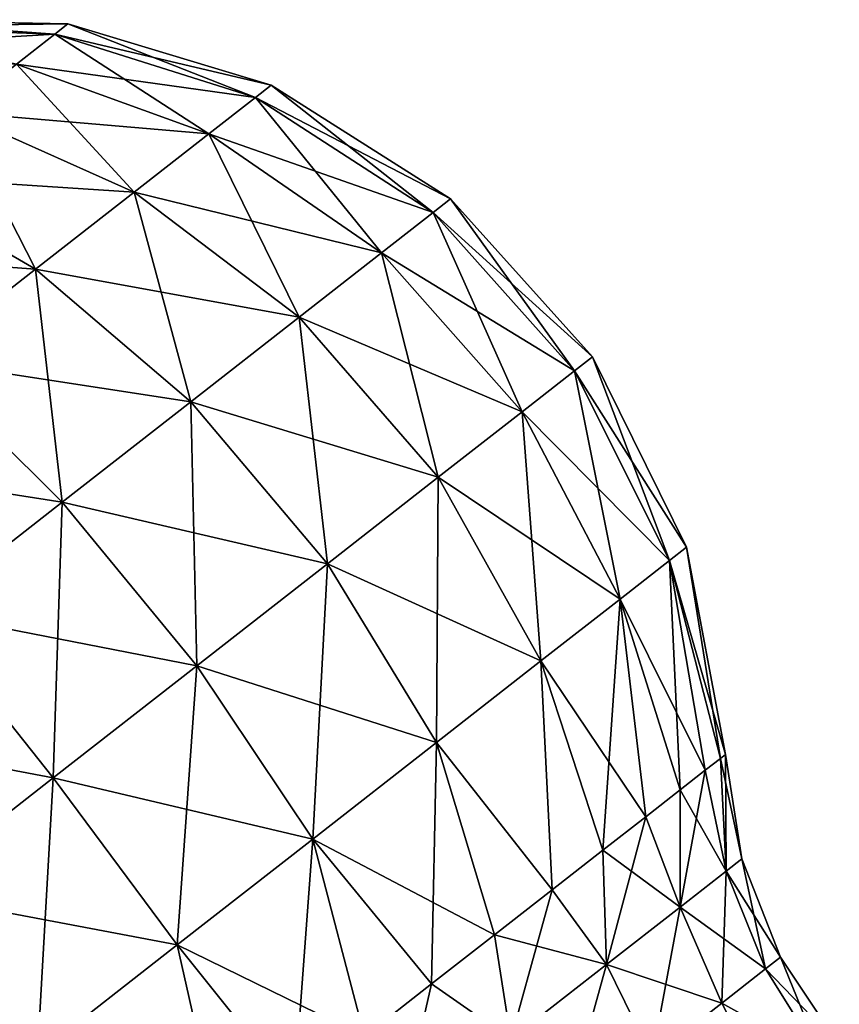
# Model space of a CAD drawing. Header units: millimetres. Extents: x -84 to 84, y -375 to 242.
# Tile 125 of 166: x 44.59 to 51.29, y 73.31 to 81.37. Entities that reach past the tile are written whole.
import ezdxf

# ---------------------------------------------------------------- set-up
doc = ezdxf.new("R2010")
doc.units = ezdxf.units.MM
doc.header["$LTSCALE"] = 81.481481
for name, color, linetype in [('113', 7, 'CONTINUOUS'), ('114', 7, 'CONTINUOUS'), ('119', 7, 'CONTINUOUS'), ('120', 7, 'CONTINUOUS')]:
    doc.layers.add(name, color=color, linetype=linetype)

msp = doc.modelspace()

# ---------------------------------------------------------------- linework, layer by layer
at = {"layer": '113', "color": 7, "linetype": 'CONTINUOUS', "true_color": 0xa2afbf}
for points in [[(43.1682, 81.3132, 10.218), (42.9449, 81.1389, 10.9649), (44.8745, 81.2553, 10.5406), (43.1682, 81.3132, 10.218)], [(43.244, 81.3725, 9.425), (43.1682, 81.3132, 10.218), (44.9812, 81.3387, 9.425), (43.244, 81.3725, 9.425)], [(44.9812, 81.3387, 9.425), (43.1682, 81.3132, 10.218), (44.8745, 81.2553, 10.5406), (44.9812, 81.3387, 9.425)], [(44.9812, 81.3387, 9.425), (44.8745, 81.2553, 10.5406), (46.6449, 80.8374, 9.425), (44.9812, 81.3387, 9.425)], [(44.8745, 81.2553, 10.5406), (42.9449, 81.1389, 10.9649), (44.5605, 81.0099, 11.5914), (44.8745, 81.2553, 10.5406)], [(44.8745, 81.2553, 10.5406), (44.5605, 81.0099, 11.5914), (46.5152, 80.736, 10.7805), (44.8745, 81.2553, 10.5406)], [(46.6449, 80.8374, 9.425), (44.8745, 81.2553, 10.5406), (46.5152, 80.736, 10.7805), (46.6449, 80.8374, 9.425)], [(44.5605, 81.0099, 11.5914), (44.0574, 80.6169, 12.5163), (46.1337, 80.4379, 12.0572), (44.5605, 81.0099, 11.5914)], [(46.5152, 80.736, 10.7805), (44.5605, 81.0099, 11.5914), (46.1337, 80.4379, 12.0572), (46.5152, 80.736, 10.7805)], [(46.6449, 80.8374, 9.425), (46.5152, 80.736, 10.7805), (48.1116, 79.9058, 9.425), (46.6449, 80.8374, 9.425)], [(46.5152, 80.736, 10.7805), (46.1337, 80.4379, 12.0572), (47.9686, 79.794, 10.9198), (46.5152, 80.736, 10.7805)], [(48.1116, 79.9058, 9.425), (46.5152, 80.736, 10.7805), (47.9686, 79.794, 10.9198), (48.1116, 79.9058, 9.425)], [(44.0574, 80.6169, 12.5163), (43.3946, 80.099, 13.2615), (45.5224, 79.9604, 13.1809), (44.0574, 80.6169, 12.5163)], [(46.1337, 80.4379, 12.0572), (44.0574, 80.6169, 12.5163), (45.5224, 79.9604, 13.1809), (46.1337, 80.4379, 12.0572)], [(46.1337, 80.4379, 12.0572), (45.5224, 79.9604, 13.1809), (47.5478, 79.4653, 12.3278), (46.1337, 80.4379, 12.0572)], [(47.9686, 79.794, 10.9198), (46.1337, 80.4379, 12.0572), (47.5478, 79.4653, 12.3278), (47.9686, 79.794, 10.9198)], [(43.3946, 80.099, 13.2615), (42.6104, 79.4864, 13.7837), (44.717, 79.3312, 14.0864), (43.3946, 80.099, 13.2615)], [(45.5224, 79.9604, 13.1809), (43.3946, 80.099, 13.2615), (44.717, 79.3312, 14.0864), (45.5224, 79.9604, 13.1809)], [(45.5224, 79.9604, 13.1809), (44.717, 79.3312, 14.0864), (46.8738, 78.9387, 13.567), (45.5224, 79.9604, 13.1809)], [(47.5478, 79.4653, 12.3278), (45.5224, 79.9604, 13.1809), (46.8738, 78.9387, 13.567), (47.5478, 79.4653, 12.3278)], [(48.1116, 79.9058, 9.425), (47.9686, 79.794, 10.9198), (49.2726, 78.613, 9.425), (48.1116, 79.9058, 9.425)], [(47.9686, 79.794, 10.9198), (47.5478, 79.4653, 12.3278), (49.1268, 78.4992, 10.9483), (47.9686, 79.794, 10.9198)], [(49.2726, 78.613, 9.425), (47.9686, 79.794, 10.9198), (49.1268, 78.4992, 10.9483), (49.2726, 78.613, 9.425)], [(44.717, 79.3312, 14.0864), (42.6104, 79.4864, 13.7837), (43.7643, 78.5868, 14.721), (44.717, 79.3312, 14.0864)], [(47.5478, 79.4653, 12.3278), (46.8738, 78.9387, 13.567), (48.698, 78.1642, 12.3831), (47.5478, 79.4653, 12.3278)], [(49.1268, 78.4992, 10.9483), (47.5478, 79.4653, 12.3278), (48.698, 78.1642, 12.3831), (49.1268, 78.4992, 10.9483)], [(44.717, 79.3312, 14.0864), (43.7643, 78.5868, 14.721), (45.9856, 78.2448, 14.5656), (44.717, 79.3312, 14.0864)], [(46.8738, 78.9387, 13.567), (44.717, 79.3312, 14.0864), (45.9856, 78.2448, 14.5656), (46.8738, 78.9387, 13.567)], [(46.8738, 78.9387, 13.567), (45.9856, 78.2448, 14.5656), (48.0112, 77.6275, 13.6459), (46.8738, 78.9387, 13.567)], [(48.698, 78.1642, 12.3831), (46.8738, 78.9387, 13.567), (48.0112, 77.6275, 13.6459), (48.698, 78.1642, 12.3831)], [(43.7643, 78.5868, 14.721), (42.7196, 77.7706, 15.0477), (44.9349, 77.4239, 15.2654), (43.7643, 78.5868, 14.721)], [(45.9856, 78.2448, 14.5656), (43.7643, 78.5868, 14.721), (44.9349, 77.4239, 15.2654), (45.9856, 78.2448, 14.5656)], [(49.2726, 78.613, 9.425), (49.1268, 78.4992, 10.9483), (50.0417, 77.055, 9.425), (49.2726, 78.613, 9.425)], [(49.1268, 78.4992, 10.9483), (48.698, 78.1642, 12.3831), (49.904, 76.9474, 10.8638), (49.1268, 78.4992, 10.9483)], [(50.0417, 77.055, 9.425), (49.1268, 78.4992, 10.9483), (49.904, 76.9474, 10.8638), (50.0417, 77.055, 9.425)], [(45.9856, 78.2448, 14.5656), (44.9349, 77.4239, 15.2654), (47.1061, 76.9204, 14.6635), (45.9856, 78.2448, 14.5656)], [(48.0112, 77.6275, 13.6459), (45.9856, 78.2448, 14.5656), (47.1061, 76.9204, 14.6635), (48.0112, 77.6275, 13.6459)], [(48.698, 78.1642, 12.3831), (48.0112, 77.6275, 13.6459), (49.499, 76.631, 12.2189), (48.698, 78.1642, 12.3831)], [(49.904, 76.9474, 10.8638), (48.698, 78.1642, 12.3831), (49.499, 76.631, 12.2189), (49.904, 76.9474, 10.8638)], [(44.9349, 77.4239, 15.2654), (42.7196, 77.7706, 15.0477), (43.7828, 76.5237, 15.6257), (44.9349, 77.4239, 15.2654)], [(48.0112, 77.6275, 13.6459), (47.1061, 76.9204, 14.6635), (48.8503, 76.1241, 13.4117), (48.0112, 77.6275, 13.6459)], [(49.499, 76.631, 12.2189), (48.0112, 77.6275, 13.6459), (48.8503, 76.1241, 13.4117), (49.499, 76.631, 12.2189)], [(44.9349, 77.4239, 15.2654), (43.7828, 76.5237, 15.6257), (46.0354, 76.0838, 15.3766), (44.9349, 77.4239, 15.2654)], [(47.1061, 76.9204, 14.6635), (44.9349, 77.4239, 15.2654), (46.0354, 76.0838, 15.3766), (47.1061, 76.9204, 14.6635)], [(50.0417, 77.055, 9.425), (49.904, 76.9474, 10.8638), (50.3613, 75.3594, 9.425), (50.0417, 77.055, 9.425)], [(47.1061, 76.9204, 14.6635), (46.0354, 76.0838, 15.3766), (47.9954, 75.4562, 14.3728), (47.1061, 76.9204, 14.6635)], [(48.8503, 76.1241, 13.4117), (47.1061, 76.9204, 14.6635), (47.9954, 75.4562, 14.3728), (48.8503, 76.1241, 13.4117)], [(49.904, 76.9474, 10.8638), (49.499, 76.631, 12.2189), (50.1947, 75.2292, 10.8956), (49.904, 76.9474, 10.8638)], [(50.3613, 75.3594, 9.425), (49.904, 76.9474, 10.8638), (50.3195, 75.3267, 10.1679), (50.3613, 75.3594, 9.425)], [(50.3195, 75.3267, 10.1679), (49.904, 76.9474, 10.8638), (50.1947, 75.2292, 10.8956), (50.3195, 75.3267, 10.1679)], [(49.499, 76.631, 12.2189), (48.8503, 76.1241, 13.4117), (49.7083, 74.8492, 12.2471), (49.499, 76.631, 12.2189)], [(50.1947, 75.2292, 10.8956), (49.499, 76.631, 12.2189), (49.9896, 75.0689, 11.5935), (50.1947, 75.2292, 10.8956)], [(49.9896, 75.0689, 11.5935), (49.499, 76.631, 12.2189), (49.7083, 74.8492, 12.2471), (49.9896, 75.0689, 11.5935)], [(43.7828, 76.5237, 15.6257), (42.5962, 75.5967, 15.6257), (44.8613, 75.1666, 15.7438), (43.7828, 76.5237, 15.6257)], [(46.0354, 76.0838, 15.3766), (43.7828, 76.5237, 15.6257), (44.8613, 75.1666, 15.7438), (46.0354, 76.0838, 15.3766)], [(46.0354, 76.0838, 15.3766), (44.8613, 75.1666, 15.7438), (46.9841, 74.6661, 15.0464), (46.0354, 76.0838, 15.3766)], [(47.9954, 75.4562, 14.3728), (46.0354, 76.0838, 15.3766), (46.9841, 74.6661, 15.0464), (47.9954, 75.4562, 14.3728)], [(48.8503, 76.1241, 13.4117), (47.9954, 75.4562, 14.3728), (48.9416, 74.2502, 13.37), (48.8503, 76.1241, 13.4117)], [(49.7083, 74.8492, 12.2471), (48.8503, 76.1241, 13.4117), (49.3566, 74.5744, 12.8434), (49.7083, 74.8492, 12.2471)], [(49.3566, 74.5744, 12.8434), (48.8503, 76.1241, 13.4117), (48.9416, 74.2502, 13.37), (49.3566, 74.5744, 12.8434)], [(44.8613, 75.1666, 15.7438), (42.5962, 75.5967, 15.6257), (43.6521, 74.2219, 15.7438), (44.8613, 75.1666, 15.7438)], [(47.9954, 75.4562, 14.3728), (46.9841, 74.6661, 15.0464), (48.4718, 73.8831, 13.8163), (47.9954, 75.4562, 14.3728)], [(48.9416, 74.2502, 13.37), (47.9954, 75.4562, 14.3728), (48.4718, 73.8831, 13.8163), (48.9416, 74.2502, 13.37)], [(44.8613, 75.1666, 15.7438), (43.6521, 74.2219, 15.7438), (45.8752, 73.7997, 15.3932), (44.8613, 75.1666, 15.7438)], [(46.9841, 74.6661, 15.0464), (44.8613, 75.1666, 15.7438), (45.8752, 73.7997, 15.3932), (46.9841, 74.6661, 15.0464)], [(46.9841, 74.6661, 15.0464), (45.8752, 73.7997, 15.3932), (47.4068, 73.051, 14.4336), (46.9841, 74.6661, 15.0464)], [(48.4718, 73.8831, 13.8163), (46.9841, 74.6661, 15.0464), (47.9567, 73.4807, 14.1733), (48.4718, 73.8831, 13.8163)], [(47.9567, 73.4807, 14.1733), (46.9841, 74.6661, 15.0464), (47.4068, 73.051, 14.4336), (47.9567, 73.4807, 14.1733)], [(43.6521, 74.2219, 15.7438), (42.4781, 73.3046, 15.3766), (44.7331, 72.9074, 15.3932), (43.6521, 74.2219, 15.7438)], [(45.8752, 73.7997, 15.3932), (43.6521, 74.2219, 15.7438), (44.7331, 72.9074, 15.3932), (45.8752, 73.7997, 15.3932)], [(45.8752, 73.7997, 15.3932), (44.7331, 72.9074, 15.3932), (46.2479, 72.1456, 14.645), (45.8752, 73.7997, 15.3932)], [(47.4068, 73.051, 14.4336), (45.8752, 73.7997, 15.3932), (46.8333, 72.603, 14.5919), (47.4068, 73.051, 14.4336)], [(46.8333, 72.603, 14.5919), (45.8752, 73.7997, 15.3932), (46.2479, 72.1456, 14.645), (46.8333, 72.603, 14.5919)]]:
    msp.add_3dface(points, dxfattribs=at)
at = {"layer": '114', "color": 7, "linetype": 'CONTINUOUS', "true_color": 0xa2afbf}
for points in [[(50.3613, 75.3594, 9.425), (50.3195, 75.3267, 10.1679), (50.4956, 74.5057, 9.425), (50.3613, 75.3594, 9.425)], [(50.3195, 75.3267, 10.1679), (50.1947, 75.2292, 10.8956), (50.3667, 74.405, 10.6674), (50.3195, 75.3267, 10.1679)], [(50.4956, 74.5057, 9.425), (50.3195, 75.3267, 10.1679), (50.3667, 74.405, 10.6674), (50.4956, 74.5057, 9.425)], [(50.1947, 75.2292, 10.8956), (49.9896, 75.0689, 11.5935), (50.3667, 74.405, 10.6674), (50.1947, 75.2292, 10.8956)], [(49.9896, 75.0689, 11.5935), (49.7083, 74.8492, 12.2471), (49.9889, 74.1098, 11.8251), (49.9896, 75.0689, 11.5935)], [(50.3667, 74.405, 10.6674), (49.9896, 75.0689, 11.5935), (49.9889, 74.1098, 11.8251), (50.3667, 74.405, 10.6674)], [(49.7083, 74.8492, 12.2471), (49.3566, 74.5744, 12.8434), (49.9889, 74.1098, 11.8251), (49.7083, 74.8492, 12.2471)], [(49.3566, 74.5744, 12.8434), (48.9416, 74.2502, 13.37), (49.3877, 73.6401, 12.8193), (49.3566, 74.5744, 12.8434)], [(49.9889, 74.1098, 11.8251), (49.3566, 74.5744, 12.8434), (49.3877, 73.6401, 12.8193), (49.9889, 74.1098, 11.8251)], [(50.4956, 74.5057, 9.425), (50.3667, 74.405, 10.6674), (50.811, 73.6993, 9.425), (50.4956, 74.5057, 9.425)], [(50.3667, 74.405, 10.6674), (49.9889, 74.1098, 11.8251), (50.6887, 73.6038, 10.6032), (50.3667, 74.405, 10.6674)], [(50.811, 73.6993, 9.425), (50.3667, 74.405, 10.6674), (50.6887, 73.6038, 10.6032), (50.811, 73.6993, 9.425)], [(48.9416, 74.2502, 13.37), (48.4718, 73.8831, 13.8163), (49.3877, 73.6401, 12.8193), (48.9416, 74.2502, 13.37)], [(49.9889, 74.1098, 11.8251), (49.3877, 73.6401, 12.8193), (50.3304, 73.3238, 11.7011), (49.9889, 74.1098, 11.8251)], [(50.6887, 73.6038, 10.6032), (49.9889, 74.1098, 11.8251), (50.3304, 73.3238, 11.7011), (50.6887, 73.6038, 10.6032)], [(48.4718, 73.8831, 13.8163), (47.9567, 73.4807, 14.1733), (48.6043, 73.028, 13.5822), (48.4718, 73.8831, 13.8163)], [(49.3877, 73.6401, 12.8193), (48.4718, 73.8831, 13.8163), (48.6043, 73.028, 13.5822), (49.3877, 73.6401, 12.8193)], [(50.811, 73.6993, 9.425), (50.6887, 73.6038, 10.6032), (51.2919, 72.9803, 9.425), (50.811, 73.6993, 9.425)], [(49.3877, 73.6401, 12.8193), (48.6043, 73.028, 13.5822), (49.7603, 72.8784, 12.6439), (49.3877, 73.6401, 12.8193)], [(50.3304, 73.3238, 11.7011), (49.3877, 73.6401, 12.8193), (49.7603, 72.8784, 12.6439), (50.3304, 73.3238, 11.7011)], [(50.6887, 73.6038, 10.6032), (50.3304, 73.3238, 11.7011), (51.1487, 72.8684, 10.6892), (50.6887, 73.6038, 10.6032)], [(51.2919, 72.9803, 9.425), (50.6887, 73.6038, 10.6032), (51.1487, 72.8684, 10.6892), (51.2919, 72.9803, 9.425)], [(47.9567, 73.4807, 14.1733), (47.4068, 73.051, 14.4336), (48.6043, 73.028, 13.5822), (47.9567, 73.4807, 14.1733)], [(50.3304, 73.3238, 11.7011), (49.7603, 72.8784, 12.6439), (50.7306, 72.5418, 11.8512), (50.3304, 73.3238, 11.7011)], [(51.1487, 72.8684, 10.6892), (50.3304, 73.3238, 11.7011), (50.7306, 72.5418, 11.8512), (51.1487, 72.8684, 10.6892)]]:
    msp.add_3dface(points, dxfattribs=at)
at = {"layer": '119', "color": 7, "linetype": 'CONTINUOUS', "true_color": 0xa2afbf}
for points in [[(43.1682, 81.3132, 8.632), (43.244, 81.3725, 9.425), (44.8745, 81.2553, 8.3094), (43.1682, 81.3132, 8.632)], [(44.5605, 81.0099, 7.2586), (43.1682, 81.3132, 8.632), (44.8745, 81.2553, 8.3094), (44.5605, 81.0099, 7.2586)], [(43.244, 81.3725, 9.425), (44.9812, 81.3387, 9.425), (44.8745, 81.2553, 8.3094), (43.244, 81.3725, 9.425)], [(44.8745, 81.2553, 8.3094), (44.9812, 81.3387, 9.425), (46.5152, 80.736, 8.0695), (44.8745, 81.2553, 8.3094)], [(44.9812, 81.3387, 9.425), (46.6449, 80.8374, 9.425), (46.5152, 80.736, 8.0695), (44.9812, 81.3387, 9.425)], [(44.5605, 81.0099, 7.2586), (44.8745, 81.2553, 8.3094), (46.1337, 80.4379, 6.7928), (44.5605, 81.0099, 7.2586)], [(46.1337, 80.4379, 6.7928), (44.8745, 81.2553, 8.3094), (46.5152, 80.736, 8.0695), (46.1337, 80.4379, 6.7928)], [(44.0574, 80.6169, 6.3337), (44.5605, 81.0099, 7.2586), (45.5224, 79.9604, 5.6691), (44.0574, 80.6169, 6.3337)], [(45.5224, 79.9604, 5.6691), (44.5605, 81.0099, 7.2586), (46.1337, 80.4379, 6.7928), (45.5224, 79.9604, 5.6691)], [(46.5152, 80.736, 8.0695), (46.6449, 80.8374, 9.425), (47.9686, 79.794, 7.9302), (46.5152, 80.736, 8.0695)], [(46.6449, 80.8374, 9.425), (48.1116, 79.9058, 9.425), (47.9686, 79.794, 7.9302), (46.6449, 80.8374, 9.425)], [(46.1337, 80.4379, 6.7928), (46.5152, 80.736, 8.0695), (47.5478, 79.4653, 6.5222), (46.1337, 80.4379, 6.7928)], [(47.5478, 79.4653, 6.5222), (46.5152, 80.736, 8.0695), (47.9686, 79.794, 7.9302), (47.5478, 79.4653, 6.5222)], [(43.3946, 80.099, 5.5885), (44.0574, 80.6169, 6.3337), (44.717, 79.3312, 4.7636), (43.3946, 80.099, 5.5885)], [(44.717, 79.3312, 4.7636), (44.0574, 80.6169, 6.3337), (45.5224, 79.9604, 5.6691), (44.717, 79.3312, 4.7636)], [(45.5224, 79.9604, 5.6691), (46.1337, 80.4379, 6.7928), (46.8738, 78.9387, 5.283), (45.5224, 79.9604, 5.6691)], [(46.8738, 78.9387, 5.283), (46.1337, 80.4379, 6.7928), (47.5478, 79.4653, 6.5222), (46.8738, 78.9387, 5.283)], [(43.7643, 78.5868, 4.129), (43.3946, 80.099, 5.5885), (44.717, 79.3312, 4.7636), (43.7643, 78.5868, 4.129)], [(44.717, 79.3312, 4.7636), (45.5224, 79.9604, 5.6691), (45.9856, 78.2448, 4.2844), (44.717, 79.3312, 4.7636)], [(45.9856, 78.2448, 4.2844), (45.5224, 79.9604, 5.6691), (46.8738, 78.9387, 5.283), (45.9856, 78.2448, 4.2844)], [(47.9686, 79.794, 7.9302), (48.1116, 79.9058, 9.425), (49.1268, 78.4992, 7.9017), (47.9686, 79.794, 7.9302)], [(48.1116, 79.9058, 9.425), (49.2726, 78.613, 9.425), (49.1268, 78.4992, 7.9017), (48.1116, 79.9058, 9.425)], [(47.5478, 79.4653, 6.5222), (47.9686, 79.794, 7.9302), (48.698, 78.1642, 6.4669), (47.5478, 79.4653, 6.5222)], [(48.698, 78.1642, 6.4669), (47.9686, 79.794, 7.9302), (49.1268, 78.4992, 7.9017), (48.698, 78.1642, 6.4669)], [(46.8738, 78.9387, 5.283), (47.5478, 79.4653, 6.5222), (48.0112, 77.6275, 5.2041), (46.8738, 78.9387, 5.283)], [(48.0112, 77.6275, 5.2041), (47.5478, 79.4653, 6.5222), (48.698, 78.1642, 6.4669), (48.0112, 77.6275, 5.2041)], [(43.7643, 78.5868, 4.129), (44.717, 79.3312, 4.7636), (44.9349, 77.4239, 3.5846), (43.7643, 78.5868, 4.129)], [(44.9349, 77.4239, 3.5846), (44.717, 79.3312, 4.7636), (45.9856, 78.2448, 4.2844), (44.9349, 77.4239, 3.5846)], [(45.9856, 78.2448, 4.2844), (46.8738, 78.9387, 5.283), (47.1061, 76.9204, 4.1865), (45.9856, 78.2448, 4.2844)], [(47.1061, 76.9204, 4.1865), (46.8738, 78.9387, 5.283), (48.0112, 77.6275, 5.2041), (47.1061, 76.9204, 4.1865)], [(43.7828, 76.5237, 3.2243), (43.7643, 78.5868, 4.129), (44.9349, 77.4239, 3.5846), (43.7828, 76.5237, 3.2243)], [(49.1268, 78.4992, 7.9017), (49.2726, 78.613, 9.425), (49.904, 76.9474, 7.9862), (49.1268, 78.4992, 7.9017)], [(49.2726, 78.613, 9.425), (50.0417, 77.055, 9.425), (49.904, 76.9474, 7.9862), (49.2726, 78.613, 9.425)], [(48.698, 78.1642, 6.4669), (49.1268, 78.4992, 7.9017), (49.499, 76.631, 6.6311), (48.698, 78.1642, 6.4669)], [(49.499, 76.631, 6.6311), (49.1268, 78.4992, 7.9017), (49.904, 76.9474, 7.9862), (49.499, 76.631, 6.6311)], [(44.9349, 77.4239, 3.5846), (45.9856, 78.2448, 4.2844), (46.0354, 76.0838, 3.4734), (44.9349, 77.4239, 3.5846)], [(46.0354, 76.0838, 3.4734), (45.9856, 78.2448, 4.2844), (47.1061, 76.9204, 4.1865), (46.0354, 76.0838, 3.4734)], [(48.0112, 77.6275, 5.2041), (48.698, 78.1642, 6.4669), (48.8503, 76.1241, 5.4383), (48.0112, 77.6275, 5.2041)], [(48.8503, 76.1241, 5.4383), (48.698, 78.1642, 6.4669), (49.499, 76.631, 6.6311), (48.8503, 76.1241, 5.4383)], [(47.1061, 76.9204, 4.1865), (48.0112, 77.6275, 5.2041), (47.9954, 75.4562, 4.4772), (47.1061, 76.9204, 4.1865)], [(47.9954, 75.4562, 4.4772), (48.0112, 77.6275, 5.2041), (48.8503, 76.1241, 5.4383), (47.9954, 75.4562, 4.4772)], [(43.7828, 76.5237, 3.2243), (44.9349, 77.4239, 3.5846), (44.8613, 75.1666, 3.1062), (43.7828, 76.5237, 3.2243)], [(44.8613, 75.1666, 3.1062), (44.9349, 77.4239, 3.5846), (46.0354, 76.0838, 3.4734), (44.8613, 75.1666, 3.1062)], [(49.904, 76.9474, 7.9862), (50.0417, 77.055, 9.425), (50.3195, 75.3267, 8.6821), (49.904, 76.9474, 7.9862)], [(50.0417, 77.055, 9.425), (50.3613, 75.3594, 9.425), (50.3195, 75.3267, 8.6821), (50.0417, 77.055, 9.425)], [(46.0354, 76.0838, 3.4734), (47.1061, 76.9204, 4.1865), (46.9841, 74.6661, 3.8036), (46.0354, 76.0838, 3.4734)], [(46.9841, 74.6661, 3.8036), (47.1061, 76.9204, 4.1865), (47.9954, 75.4562, 4.4772), (46.9841, 74.6661, 3.8036)], [(49.499, 76.631, 6.6311), (49.904, 76.9474, 7.9862), (49.9896, 75.0689, 7.2565), (49.499, 76.631, 6.6311)], [(49.9896, 75.0689, 7.2565), (49.904, 76.9474, 7.9862), (50.1947, 75.2292, 7.9544), (49.9896, 75.0689, 7.2565)], [(50.1947, 75.2292, 7.9544), (49.904, 76.9474, 7.9862), (50.3195, 75.3267, 8.6821), (50.1947, 75.2292, 7.9544)], [(48.8503, 76.1241, 5.4383), (49.499, 76.631, 6.6311), (49.3566, 74.5744, 6.0066), (48.8503, 76.1241, 5.4383)], [(49.3566, 74.5744, 6.0066), (49.499, 76.631, 6.6311), (49.7083, 74.8492, 6.6029), (49.3566, 74.5744, 6.0066)], [(49.7083, 74.8492, 6.6029), (49.499, 76.631, 6.6311), (49.9896, 75.0689, 7.2565), (49.7083, 74.8492, 6.6029)], [(43.6521, 74.2219, 3.1062), (43.7828, 76.5237, 3.2243), (44.8613, 75.1666, 3.1062), (43.6521, 74.2219, 3.1062)], [(44.8613, 75.1666, 3.1062), (46.0354, 76.0838, 3.4734), (45.8752, 73.7997, 3.4568), (44.8613, 75.1666, 3.1062)], [(45.8752, 73.7997, 3.4568), (46.0354, 76.0838, 3.4734), (46.9841, 74.6661, 3.8036), (45.8752, 73.7997, 3.4568)], [(47.9954, 75.4562, 4.4772), (48.8503, 76.1241, 5.4383), (48.9416, 74.2502, 5.48), (47.9954, 75.4562, 4.4772)], [(48.9416, 74.2502, 5.48), (48.8503, 76.1241, 5.4383), (49.3566, 74.5744, 6.0066), (48.9416, 74.2502, 5.48)], [(46.9841, 74.6661, 3.8036), (47.9954, 75.4562, 4.4772), (47.9567, 73.4807, 4.6767), (46.9841, 74.6661, 3.8036)], [(47.9567, 73.4807, 4.6767), (47.9954, 75.4562, 4.4772), (48.4718, 73.8831, 5.0337), (47.9567, 73.4807, 4.6767)], [(48.4718, 73.8831, 5.0337), (47.9954, 75.4562, 4.4772), (48.9416, 74.2502, 5.48), (48.4718, 73.8831, 5.0337)], [(43.6521, 74.2219, 3.1062), (44.8613, 75.1666, 3.1062), (44.7331, 72.9074, 3.4568), (43.6521, 74.2219, 3.1062)], [(44.7331, 72.9074, 3.4568), (44.8613, 75.1666, 3.1062), (45.8752, 73.7997, 3.4568), (44.7331, 72.9074, 3.4568)], [(45.8752, 73.7997, 3.4568), (46.9841, 74.6661, 3.8036), (46.8333, 72.603, 4.2581), (45.8752, 73.7997, 3.4568)], [(46.8333, 72.603, 4.2581), (46.9841, 74.6661, 3.8036), (47.4068, 73.051, 4.4164), (46.8333, 72.603, 4.2581)], [(47.4068, 73.051, 4.4164), (46.9841, 74.6661, 3.8036), (47.9567, 73.4807, 4.6767), (47.4068, 73.051, 4.4164)], [(43.6242, 72.0411, 3.8036), (43.6521, 74.2219, 3.1062), (44.7331, 72.9074, 3.4568), (43.6242, 72.0411, 3.8036)], [(44.7331, 72.9074, 3.4568), (45.8752, 73.7997, 3.4568), (46.2479, 72.1456, 4.205), (44.7331, 72.9074, 3.4568)], [(46.2479, 72.1456, 4.205), (45.8752, 73.7997, 3.4568), (46.8333, 72.603, 4.2581), (46.2479, 72.1456, 4.205)]]:
    msp.add_3dface(points, dxfattribs=at)
at = {"layer": '120', "color": 7, "linetype": 'CONTINUOUS', "true_color": 0xa2afbf}
for points in [[(50.3195, 75.3267, 8.6821), (50.3613, 75.3594, 9.425), (50.3667, 74.405, 8.1826), (50.3195, 75.3267, 8.6821)], [(50.3613, 75.3594, 9.425), (50.4956, 74.5057, 9.425), (50.3667, 74.405, 8.1826), (50.3613, 75.3594, 9.425)], [(50.1947, 75.2292, 7.9544), (50.3195, 75.3267, 8.6821), (50.3667, 74.405, 8.1826), (50.1947, 75.2292, 7.9544)], [(49.9896, 75.0689, 7.2565), (50.1947, 75.2292, 7.9544), (49.9889, 74.1098, 7.0249), (49.9896, 75.0689, 7.2565)], [(50.1947, 75.2292, 7.9544), (50.3667, 74.405, 8.1826), (49.9889, 74.1098, 7.0249), (50.1947, 75.2292, 7.9544)], [(49.7083, 74.8492, 6.6029), (49.9896, 75.0689, 7.2565), (49.9889, 74.1098, 7.0249), (49.7083, 74.8492, 6.6029)], [(49.3566, 74.5744, 6.0066), (49.7083, 74.8492, 6.6029), (49.3877, 73.6401, 6.0307), (49.3566, 74.5744, 6.0066)], [(49.7083, 74.8492, 6.6029), (49.9889, 74.1098, 7.0249), (49.3877, 73.6401, 6.0307), (49.7083, 74.8492, 6.6029)], [(48.9416, 74.2502, 5.48), (49.3566, 74.5744, 6.0066), (49.3877, 73.6401, 6.0307), (48.9416, 74.2502, 5.48)], [(50.4956, 74.5057, 9.425), (50.6887, 73.6038, 8.2468), (50.3667, 74.405, 8.1826), (50.4956, 74.5057, 9.425)], [(50.4956, 74.5057, 9.425), (50.811, 73.6993, 9.425), (50.6887, 73.6038, 8.2468), (50.4956, 74.5057, 9.425)], [(50.3667, 74.405, 8.1826), (50.3304, 73.3238, 7.1489), (49.9889, 74.1098, 7.0249), (50.3667, 74.405, 8.1826)], [(50.6887, 73.6038, 8.2468), (50.3304, 73.3238, 7.1489), (50.3667, 74.405, 8.1826), (50.6887, 73.6038, 8.2468)], [(48.4718, 73.8831, 5.0337), (48.9416, 74.2502, 5.48), (48.6043, 73.028, 5.2678), (48.4718, 73.8831, 5.0337)], [(48.9416, 74.2502, 5.48), (49.3877, 73.6401, 6.0307), (48.6043, 73.028, 5.2678), (48.9416, 74.2502, 5.48)], [(49.9889, 74.1098, 7.0249), (49.7603, 72.8784, 6.2061), (49.3877, 73.6401, 6.0307), (49.9889, 74.1098, 7.0249)], [(50.3304, 73.3238, 7.1489), (49.7603, 72.8784, 6.2061), (49.9889, 74.1098, 7.0249), (50.3304, 73.3238, 7.1489)], [(47.9567, 73.4807, 4.6767), (48.4718, 73.8831, 5.0337), (48.6043, 73.028, 5.2678), (47.9567, 73.4807, 4.6767)], [(50.811, 73.6993, 9.425), (51.1486, 72.8684, 8.1606), (50.6887, 73.6038, 8.2468), (50.811, 73.6993, 9.425)], [(50.811, 73.6993, 9.425), (51.2919, 72.9803, 9.425), (51.1486, 72.8684, 8.1606), (50.811, 73.6993, 9.425)], [(49.3877, 73.6401, 6.0307), (49.0173, 72.298, 5.4826), (48.6043, 73.028, 5.2678), (49.3877, 73.6401, 6.0307)], [(49.7603, 72.8784, 6.2061), (49.0173, 72.298, 5.4826), (49.3877, 73.6401, 6.0307), (49.7603, 72.8784, 6.2061)], [(50.6887, 73.6038, 8.2468), (51.1486, 72.8684, 8.1606), (50.3304, 73.3238, 7.1489), (50.6887, 73.6038, 8.2468)], [(47.4068, 73.051, 4.4164), (47.9567, 73.4807, 4.6767), (47.692, 72.3153, 4.7883), (47.4068, 73.051, 4.4164)], [(47.9567, 73.4807, 4.6767), (48.6043, 73.028, 5.2678), (47.692, 72.3153, 4.7883), (47.9567, 73.4807, 4.6767)], [(50.3304, 73.3238, 7.1489), (50.7305, 72.5417, 6.9985), (49.7603, 72.8784, 6.2061), (50.3304, 73.3238, 7.1489)], [(51.1486, 72.8684, 8.1606), (50.7305, 72.5417, 6.9985), (50.3304, 73.3238, 7.1489), (51.1486, 72.8684, 8.1606)]]:
    msp.add_3dface(points, dxfattribs=at)

doc.saveas('drawing.dxf')
